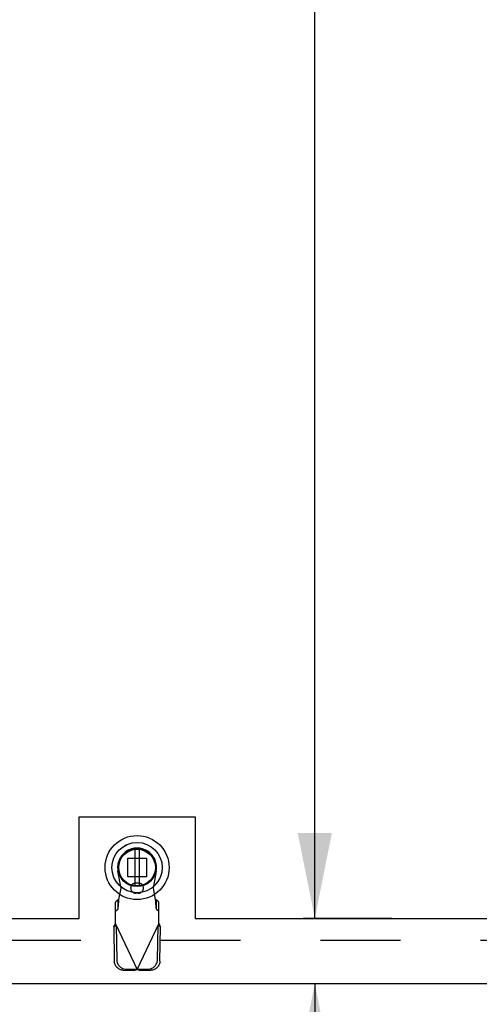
# Model space of a CAD drawing. Header units: inches. Extents: x 0 to 250, y 0 to 162.
# Tile 9 of 44: x 91.66 to 99.57, y 17.48 to 34.43. Entities that reach past the tile are written whole.
import ezdxf

# ---------------------------------------------------------------- set-up
doc = ezdxf.new("R2010")
doc.units = ezdxf.units.IN
doc.header["$LTSCALE"] = 13.75
doc.header["$MEASUREMENT"] = 0
doc.linetypes.add('HIDDEN', pattern=[0.2, 0.1, -0.1])
doc.linetypes.add('PHANTOM', pattern=[0.8, 0.45, -0.05, 0.1, -0.05, 0.1, -0.05])
doc.layers.get('0').update_dxf_attribs({"linetype": 'CONTINUOUS'})
for name, color, linetype in [('AVAILABLE_DOOR_SPACE', 7, 'CONTINUOUS'), ('DEFAULT_2', 8, 'HIDDEN'), ('DIMENSIONS', 7, 'CONTINUOUS')]:
    doc.layers.add(name, color=color, linetype=linetype)
doc.styles.get("Standard").update_dxf_attribs({"font": 'txt', "width": 0.8})
doc.dimstyles.new('DIMSTYLE_1', dxfattribs={"dimtxt": 1.102941, "dimasz": 1.470588, "dimexe": 0.09, "dimexo": 0.07, "dimgap": 0.0375, "dimtad": 0, "dimtih": 1, "dimtoh": 1, "dimzin": 4, "dimdsep": 46, "dimtxsty": 'Standard', "dimblk": '_FILLED', "dimblk1": '_FILLED', "dimblk2": '_FILLED', "dimcen": 0.09, "dimadec": 0, "dimazin": 0, "dimtfac": 1, "dimtofl": 0, "dimtmove": 0, "dimatfit": 3, "dimldrblk": '_FILLED', "dimfxl": 0, "dimtolj": 1, "dimtzin": 4, "dimarcsym": 0})

# ---------------------------------------------------------------- blocks, each defined once
blk = doc.blocks.new('_FILLED')
at = {"color": 0, "linetype": 'ByBlock'}
blk.add_solid([(0, 0), (-1, 0.2), (-1, -0.2)], dxfattribs=at)
blk = doc.blocks.new('*D15')
at = {"layer": 'DIMENSIONS', "color": 2, "linetype": 'Continuous'}
for p, q in [((96.54, 97.211), (98.062, 97.211)), ((96.738, 97.211), (96.738, 59.189)), ((96.738, 18.961), (96.738, 56.983)), ((96.54, 18.961), (98.062, 18.961))]:
    blk.add_line(p, q, dxfattribs=at)
at = {"layer": 'DIMENSIONS', "color": 2, "linetype": 'Continuous', "xscale": 1.4705882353, "yscale": 1.4705882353, "zscale": 1.4705882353}
for p, rotation in [((96.738, 97.211), 90), ((96.738, 18.961), 270)]:
    blk.add_blockref('_FILLED', p, dxfattribs=dict(at, rotation=rotation))
at = {"layer": 'DIMENSIONS', "color": 2, "linetype": 'Continuous', "insert": (96.738, 58.638), "char_height": 1.1029, "width": 4.41176, "attachment_point": 2, "line_spacing_factor": 0.9}
blk.add_mtext('78.25', dxfattribs=at)
blk = doc.blocks.new('*D16')
at = {"layer": 'DIMENSIONS', "color": 2, "linetype": 'Continuous'}
for p, q in [((96.738, 18.961), (96.738, 21.903)), ((98.062, 18.961), (96.54, 18.961)), ((98.062, 17.836), (96.54, 17.836)), ((96.738, 17.836), (96.738, 14.52)), ((96.738, 14.52), (95.346, 14.52))]:
    blk.add_line(p, q, dxfattribs=at)
at = {"layer": 'DIMENSIONS', "color": 2, "linetype": 'Continuous', "xscale": 1.4705882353, "yscale": 1.4705882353, "zscale": 1.4705882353}
for p, rotation in [((96.738, 18.961), 270), ((96.738, 17.836), 90)]:
    blk.add_blockref('_FILLED', p, dxfattribs=dict(at, rotation=rotation))
at = {"layer": 'DIMENSIONS', "color": 2, "linetype": 'Continuous', "insert": (94.795, 15.071), "char_height": 1.1029, "width": 3.52941, "attachment_point": 3, "line_spacing_factor": 0.9}
blk.add_mtext('1.13', dxfattribs=at)

msp = doc.modelspace()

# ---------------------------------------------------------------- linework, layer by layer
at = {"color": 7, "linetype": 'Continuous'}
msp.add_line((93.486, 20.223), (93.464, 20.212), dxfattribs=at)
at = {"color": 6, "linetype": 'Continuous'}
for p, q in [((93.641, 20.149), (93.641, 19.524)), ((93.719, 19.524), (93.719, 20.149))]:
    msp.add_line(p, q, dxfattribs=at)
at = {"color": 3, "linetype": 'Continuous'}
msp.add_line((111.149, 17.836), (76.212, 17.836), dxfattribs=at)
at = {"color": 7, "linetype": 'Continuous'}
for radius in [0.551, 0.433, 0.329, 0.317]:
    msp.add_circle((93.68, 19.837), radius, dxfattribs=at)
at = {"color": 6, "linetype": 'Continuous'}
msp.add_circle((93.68, 19.837), 0.315, dxfattribs=at)
at = {"layer": 'AVAILABLE_DOOR_SPACE', "color": 4, "linetype": 'PHANTOM'}
for p, q in [((92.681, 20.711), (94.681, 20.711)), ((92.681, 18.961), (92.681, 20.711)), ((94.681, 20.711), (94.681, 18.961)), ((77.962, 18.961), (92.681, 18.961)), ((94.681, 18.961), (107.524, 18.961))]:
    msp.add_line(p, q, dxfattribs=at)
at = {"layer": 'DEFAULT_2', "color": 8, "linetype": 'HIDDEN'}
for p, q in [((93.521, 19.996), (93.839, 19.996)), ((93.521, 19.678), (93.521, 19.996)), ((93.839, 19.996), (93.839, 19.678)), ((93.404, 19.483), (93.351, 19.777)), ((93.839, 19.678), (93.521, 19.678)), ((94.009, 19.777), (93.956, 19.483)), ((93.704, 19.569), (93.656, 19.569)), ((93.367, 19.286), (93.404, 19.483)), ((93.704, 19.396), (93.656, 19.396)), ((93.956, 19.483), (93.993, 19.286)), ((93.352, 19.282), (93.306, 19.24)), ((93.306, 18.867), (93.306, 19.24)), ((93.352, 19.127), (93.352, 19.282)), ((94.054, 19.24), (94.008, 19.282)), ((94.008, 19.282), (94.008, 19.127)), ((94.054, 18.867), (94.054, 19.24)), ((93.306, 19.085), (93.352, 19.127)), ((94.008, 19.127), (94.054, 19.085)), ((93.278, 18.818), (93.319, 18.838)), ((93.278, 18.818), (93.288, 18.228)), ((93.306, 18.867), (93.68, 18.079)), ((93.319, 18.838), (93.33, 18.248)), ((93.68, 18.079), (94.054, 18.867)), ((94.031, 18.248), (94.041, 18.838)), ((94.041, 18.838), (94.082, 18.818)), ((94.072, 18.228), (94.082, 18.818)), ((77.587, 18.586), (110.337, 18.586)), ((93.442, 18.069), (93.635, 18.066)), ((93.484, 18.089), (93.677, 18.085)), ((93.677, 18.085), (93.635, 18.066)), ((93.68, 18.079), (93.657, 18.072)), ((93.695, 18.075), (93.68, 18.079)), ((93.683, 18.085), (93.876, 18.089)), ((93.725, 18.066), (93.683, 18.085)), ((93.71, 18.07), (93.695, 18.075)), ((93.725, 18.066), (93.71, 18.07)), ((93.725, 18.066), (93.918, 18.069))]:
    msp.add_line(p, q, dxfattribs=at)
for points in [[(93.352, 19.127), (93.353, 19.13), (93.354, 19.136), (93.355, 19.142), (93.356, 19.15), (93.357, 19.16), (93.358, 19.17), (93.359, 19.182), (93.36, 19.195), (93.361, 19.209), (93.362, 19.223), (93.363, 19.238), (93.365, 19.254), (93.367, 19.286)], [(93.367, 19.286), (93.364, 19.285), (93.362, 19.284), (93.359, 19.283), (93.357, 19.283), (93.354, 19.282), (93.352, 19.282)], [(94.008, 19.282), (94.006, 19.282), (94.003, 19.283), (94.001, 19.283), (93.998, 19.284), (93.996, 19.285), (93.993, 19.286)], [(93.993, 19.286), (93.995, 19.27), (93.997, 19.238)], [(93.997, 19.238), (93.998, 19.223), (93.999, 19.209), (94, 19.195), (94.001, 19.182), (94.002, 19.17), (94.003, 19.16), (94.004, 19.15), (94.005, 19.142), (94.006, 19.136), (94.007, 19.13), (94.008, 19.127)], [(93.278, 18.818), (93.282, 18.826), (93.287, 18.834), (93.292, 18.842)], [(93.292, 18.842), (93.301, 18.858), (93.306, 18.867)], [(94.054, 18.867), (94.064, 18.85), (94.068, 18.842), (94.073, 18.834), (94.078, 18.826), (94.082, 18.818)], [(93.442, 18.069), (93.427, 18.07), (93.413, 18.073), (93.398, 18.077), (93.384, 18.082), (93.371, 18.089), (93.358, 18.097), (93.346, 18.106), (93.334, 18.117), (93.324, 18.128), (93.315, 18.141), (93.307, 18.154), (93.301, 18.168), (93.295, 18.182), (93.291, 18.197), (93.289, 18.213), (93.288, 18.228)], [(93.33, 18.248), (93.331, 18.232), (93.333, 18.217), (93.337, 18.202), (93.342, 18.188), (93.349, 18.174), (93.357, 18.16), (93.366, 18.148), (93.376, 18.137), (93.387, 18.126), (93.399, 18.117), (93.412, 18.109), (93.426, 18.102), (93.44, 18.096), (93.454, 18.092), (93.469, 18.09), (93.484, 18.089)], [(93.876, 18.089), (93.891, 18.09), (93.906, 18.092), (93.92, 18.096), (93.934, 18.102), (93.948, 18.109), (93.961, 18.117), (93.973, 18.126), (93.984, 18.137), (93.994, 18.148), (94.003, 18.16), (94.011, 18.174), (94.018, 18.188), (94.023, 18.202), (94.027, 18.217), (94.03, 18.232), (94.031, 18.248)], [(94.072, 18.228), (94.071, 18.213), (94.069, 18.197), (94.065, 18.182), (94.06, 18.168), (94.053, 18.154), (94.045, 18.141), (94.036, 18.128), (94.026, 18.117), (94.015, 18.106), (94.002, 18.097), (93.99, 18.089), (93.976, 18.082), (93.962, 18.077), (93.947, 18.073), (93.933, 18.07), (93.918, 18.069)], [(93.657, 18.072), (93.643, 18.068), (93.635, 18.066)]]:
    msp.add_lwpolyline(points, dxfattribs=at)
for centre, radius, start, end in [((93.68, 19.837), 0.335, 349.673, 190.327), ((93.656, 19.483), 0.0866, 90, 270), ((93.704, 19.483), 0.0866, 270, 90)]:
    msp.add_arc(centre, radius, start, end, dxfattribs=at)

# ---------------------------------------------------------------- dimensions: what is measured, and where the dimension line sits
at = {"layer": 'DIMENSIONS', "color": 2, "linetype": 'Continuous'}
for base, p1, p2, picture, middle in [((96.738, 18.961), (98.132, 97.211), (98.132, 18.961), '*D15', (96.738, 58.086)), ((96.738016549, 17.836405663), (98.131545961, 18.961405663), (98.131545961, 17.836405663), '*D16', (93.030303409, 14.51995099))]:
    dim = msp.add_linear_dim(base=base, p1=p1, p2=p2, angle=270, dimstyle='DIMSTYLE_1', dxfattribs=at)
    dim.commit()
    dim.dimension.update_dxf_attribs({"geometry": picture, "text_midpoint": middle, "dimtype": 160})

doc.saveas('drawing.dxf')
